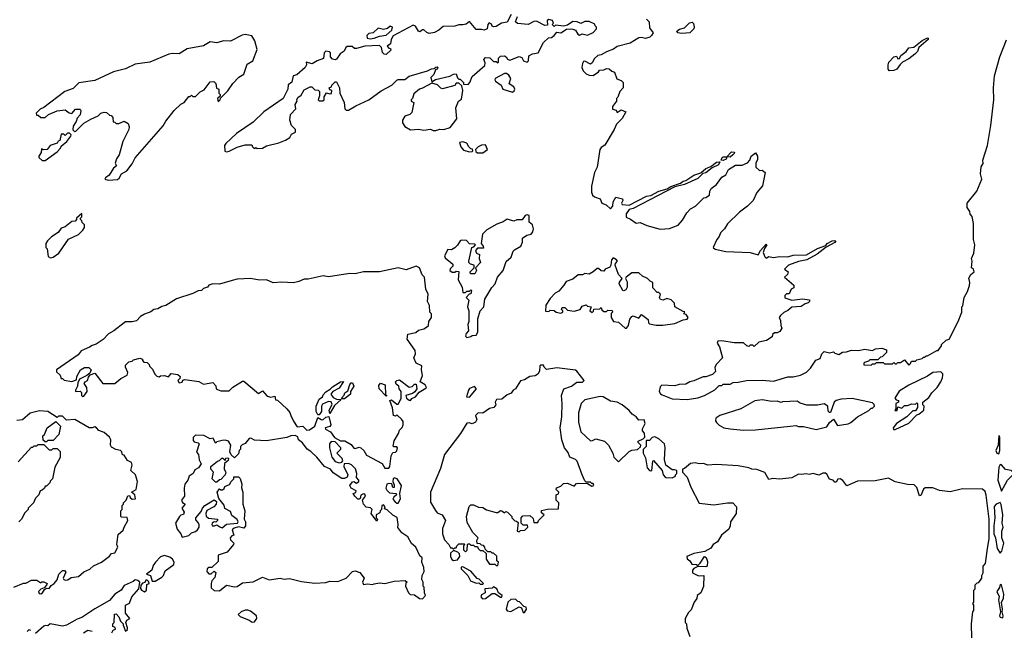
# Model space of a CAD drawing. Extents: x 1966327 to 2147849, y 395140 to 552178.
# Tile 245 of 256: x 2059746 to 2067077, y 514657 to 519202. Entities that reach past the tile are written whole.
import ezdxf

# ---------------------------------------------------------------- set-up
doc = ezdxf.new("R2010")
doc.units = 0

msp = doc.modelspace()

# ---------------------------------------------------------------- linework, layer by layer
at = {"layer": '0CON20XD'}
for points in [[(2063405, 519240), (2063376.7, 519183.3), (2063333, 519177), (2063295, 519150), (2063275, 519147.5), (2063263, 519153), (2063258.3, 519168.3), (2063241.7, 519178.3), (2063233, 519167), (2063227.5, 519135), (2063205, 519123.8), (2063185, 519130), (2063145, 519130), (2063095, 519187.5), (2063071.7, 519168.3), (2063045, 519162.5), (2063015, 519162.5), (2062985, 519152.5), (2062898.3, 519151.7), (2062867, 519123), (2062835, 519107.5), (2062795, 519100), (2062776.4, 519106.4), (2062755, 519126.7), (2062745, 519126.7), (2062725, 519112.5), (2062715, 519117.5), (2062693.9, 519153.9), (2062675, 519161.2), (2062528, 519082), (2062512.5, 519055), (2062508.3, 519021.7), (2062482.5, 519005), (2062495, 518990), (2062508.3, 518988.3), (2062510, 518975), (2062475, 518942.5), (2062460, 518945), (2062447, 518957), (2062440, 518995), (2062425, 519010), (2062315, 519003.8), (2062255, 518986.7), (2062238.3, 518988.3), (2062221.7, 519001.7), (2062185, 519002.5), (2062174, 518996), (2062162.5, 518967.5), (2062132, 518948), (2062105, 518907.5), (2062095, 518902.5), (2062075, 518907.5), (2062060, 518925), (2062060, 518955), (2062052.5, 518962.5), (2062025, 518966.7), (2062013.3, 518955), (2062007.7, 518912.3), (2061960, 518895), (2061923, 518873), (2061880, 518885), (2061882.5, 518865), (2061873, 518847), (2061808.8, 518791.2), (2061782.5, 518785), (2061773.1, 518736.9), (2061745, 518717.5), (2061742.5, 518685), (2061707.5, 518615), (2061565, 518516.7), (2061485, 518438), (2061360, 518355), (2061280.5, 518279.5), (2061271.2, 518265), (2061273, 518223), (2061285, 518217.5)], [(2061285, 518217.5), (2061305, 518222.5), (2061365, 518253.3), (2061425, 518270), (2061475, 518270), (2061480, 518255), (2061493.3, 518243.3), (2061505, 518250), (2061515, 518243.3), (2061555, 518246), (2061585, 518262), (2061676, 518284), (2061726.1, 518303.9), (2061757.5, 518325), (2061770.7, 518349.3), (2061800, 518365), (2061800, 518385), (2061770, 518415), (2061757.5, 518455), (2061763.3, 518495), (2061801.7, 518538.3), (2061798.3, 518571.7), (2061812.5, 518595), (2061810, 518605), (2061817, 518623), (2061841.2, 518638.8), (2061865, 518680), (2061908.3, 518701.7), (2061921.7, 518701.7), (2061945, 518680), (2061967.5, 518677.5), (2061977.5, 518667.5), (2061977.5, 518635), (2061967.5, 518605), (2061977, 518597), (2062003, 518597), (2062012.5, 518605), (2062013, 518627), (2062031.7, 518658.3), (2062055, 518650), (2062068.3, 518651.7), (2062070, 518675), (2062055, 518680), (2062050, 518695), (2062068.3, 518701.7), (2062070, 518715), (2062095, 518740), (2062105, 518740), (2062126.7, 518695), (2062130, 518655), (2062162.5, 518585), (2062168.3, 518538.3), (2062178.3, 518528.3), (2062195, 518527.5), (2062249.3, 518560.7), (2062345.8, 518604.2), (2062438.8, 518671.2), (2062516.1, 518713.9), (2062555, 518752.5), (2062565, 518757.5), (2062615, 518757.5), (2062645, 518781.2), (2062781.7, 518821.7), (2062813.6, 518836.4), (2062832.5, 518837.5), (2062845, 518847.5), (2062855, 518850), (2062860, 518845), (2062855, 518832.5), (2062841.7, 518828.3), (2062830, 518795), (2062808.3, 518771.7), (2062815, 518740), (2062843, 518757), (2062948, 518782), (2062975, 518797.5), (2062995, 518800), (2063005, 518770), (2063015, 518760), (2063025, 518760), (2063050, 518735), (2063051.7, 518721.7), (2063085, 518720), (2063096.7, 518733.3), (2063115, 518780), (2063208.8, 518861.2), (2063211.7, 518881.7), (2063202.5, 518905), (2063215, 518920), (2063247, 518917), (2063275, 518890), (2063295, 518890), (2063305, 518880), (2063310, 518885), (2063310, 518915), (2063325, 518930), (2063355, 518932.5), (2063367.5, 518925), (2063377, 518907), (2063395, 518900), (2063465, 518927.5), (2063485, 518920), (2063497.5, 518895), (2063525, 518886.7), (2063533.3, 518895), (2063537, 518933), (2063565, 518947.5), (2063605.9, 518954.1), (2063645, 519032.5), (2063683.9, 519066.1), (2063705, 519070), (2063725, 519083.8), (2063745, 519110), (2063775, 519103.3), (2063818.3, 519131.7), (2063845, 519133.3), (2063865, 519132.5), (2063883.6, 519123.6), (2063902.5, 519095), (2063915, 519087.5), (2063935, 519097.5), (2063975, 519087.5), (2064015, 519107.5), (2064040, 519135), (2064040, 519145), (2064030, 519155), (2064028.3, 519168.3), (2063985, 519187.5), (2063955, 519187.5), (2063925, 519172.5), (2063897, 519187), (2063865, 519187.5), (2063825, 519160), (2063795, 519152.5), (2063735, 519160), (2063725, 519150), (2063710, 519165), (2063720, 519175), (2063712.5, 519195), (2063685, 519203.3), (2063672.5, 519195), (2063675, 519160), (2063655, 519157.5), (2063595, 519190), (2063575, 519187.5), (2063533, 519167), (2063453, 519173), (2063437.5, 519185), (2063452.5, 519225)], [(2062355, 519058.8), (2062385, 519063.3), (2062425, 519080), (2062475, 519087.5), (2062517.5, 519125), (2062522.5, 519145), (2062505, 519152.5), (2062483.6, 519136.4), (2062455, 519128.8), (2062415, 519137.5), (2062377, 519103), (2062345, 519100), (2062330, 519085), (2062333.8, 519063.8), (2062355, 519058.8)], [(2064413.3, 519205), (2064432.5, 519185), (2064435, 519140), (2064462.5, 519105), (2064450, 519085), (2064437.5, 519072.5), (2064405, 519062.5), (2064375, 519070), (2064355, 519066), (2064291.7, 519028.3), (2064195, 519003.3), (2064167.7, 518982.3), (2064115, 518963.3), (2064075, 518940), (2064050, 518935), (2064027, 518913), (2064009.5, 518880.5), (2063995, 518870), (2063955, 518894), (2063945, 518891.2), (2063936, 518875), (2063932.5, 518845), (2063941.7, 518821.7), (2063965, 518798.8), (2063985, 518790), (2064015, 518787.5), (2064055, 518813.3), (2064063.3, 518825), (2064095, 518828.8), (2064115, 518838.8), (2064136.1, 518836.1), (2064155, 518817.5), (2064175, 518810), (2064191.7, 518761.7), (2064225, 518750), (2064240, 518735), (2064240, 518695), (2064213.3, 518666.7), (2064200, 518625), (2064190, 518615), (2064190, 518595), (2064160, 518555), (2064160, 518535), (2064188.3, 518528.3), (2064195, 518510), (2064225, 518530), (2064260, 518515), (2064233, 518467), (2064190, 518425), (2064173.3, 518385), (2064102.3, 518267.7), (2064075, 518250), (2064064.5, 518235.5), (2064046.1, 518103.9), (2064026.2, 518065), (2064003, 517963), (2064003, 517917), (2064010, 517895), (2064025, 517882.5), (2064069.3, 517869.3), (2064080, 517835), (2064113.6, 517823.6), (2064145, 517793.3), (2064162.5, 517815), (2064163.8, 517845), (2064185, 517880), (2064235, 517867.5), (2064237.5, 517855), (2064227.5, 517835), (2064232.5, 517825), (2064285, 517820), (2064412.3, 517887.7), (2064445, 517892), (2064505, 517924.4), (2064567.7, 517942.3), (2064595, 517959.2), (2064665, 517985.7), (2064685, 518000.5), (2064705.8, 518004.2), (2064766.6, 518043.4), (2064818, 518062), (2064855, 518094.2), (2064891.4, 518108.6), (2064935, 518140.8), (2064960, 518145), (2064948.5, 518121.5), (2064901.2, 518098.8), (2064855, 518062.9), (2064833.3, 518056.7), (2064795, 518019.5), (2064695, 517975.6), (2064625, 517957.5), (2064315, 517795.6), (2064285, 517788.8), (2064262.3, 517757.7), (2064261.2, 517731.2), (2064295, 517717.5), (2064335, 517687.5), (2064365, 517692.5), (2064415, 517668.8), (2064515, 517642.5), (2064585, 517646.7), (2064647.7, 517672.3), (2064680.7, 517709.3), (2064712.5, 517765), (2064741.2, 517795), (2064777.5, 517815), (2064840, 517875), (2064855, 517877.5), (2064882.5, 517895), (2064883.3, 517925), (2064893.3, 517945), (2064933.9, 517976.1), (2064975, 518030), (2065003, 518047), (2065024.1, 518085.9), (2065075, 518120), (2065125, 518120), (2065165, 518137.5), (2065182.5, 518155), (2065193.3, 518185), (2065225, 518210), (2065238.8, 518185), (2065238.3, 518161.7), (2065227, 518133), (2065227.5, 518105), (2065255, 518080), (2065275, 518082.5), (2065297.5, 518065), (2065276.7, 517965), (2065233.9, 517916.1), (2065207.5, 517855), (2065165.6, 517814.4), (2065105, 517770), (2065015, 517682.5), (2064992.5, 517645), (2064963.3, 517615), (2064955, 517587.5), (2064936.7, 517565), (2064910, 517505), (2064923.6, 517493.6), (2065003.6, 517476.4), (2065185, 517468.8), (2065245, 517452.5), (2065262, 517485), (2065305, 517530), (2065310, 517525), (2065290.7, 517499.3), (2065282.3, 517467.7), (2065293, 517437), (2065305, 517426.7), (2065325, 517440), (2065355, 517431.2), (2065405, 517438.8), (2065465, 517436), (2065505, 517449.4), (2065605, 517451.1), (2065685, 517498.8), (2065748.6, 517521.4), (2065759.2, 517535), (2065795, 517555.6), (2065809.4, 517559.4), (2065822.5, 517555), (2065815, 517544.2), (2065750.9, 517509.1), (2065684.4, 517455.6), (2065606.6, 517413.4), (2065545, 517402.5), (2065470, 517375), (2065440, 517345), (2065467.5, 517325), (2065462.5, 517305), (2065440, 517285), (2065510, 517225), (2065510, 517205), (2065490, 517195), (2065475, 517160), (2065455, 517160), (2065441.7, 517148.3), (2065441.7, 517131.7), (2065495, 517113.3), (2065575, 517123.3), (2065627.5, 517117.5), (2065627.5, 517105), (2065617, 517093), (2065595, 517086.7), (2065565, 517067.5), (2065495, 517062.5), (2065465, 517037.5), (2065435, 517022.5), (2065410.7, 516999.3), (2065400, 516985), (2065411.7, 516961.7), (2065412.5, 516925), (2065420, 516905), (2065405, 516880), (2065385, 516870), (2065365, 516870), (2065351.7, 516858.3), (2065348.3, 516841.7), (2065307, 516813), (2065248.3, 516801.7), (2065215, 516770), (2065205, 516780), (2065185, 516780), (2065175, 516770), (2065160, 516775), (2065135, 516797.5), (2065065, 516796.2), (2064975, 516812.5), (2064945, 516810), (2064940, 516795), (2064957, 516767), (2064980, 516685), (2064932.5, 516635), (2064923, 516613), (2064927.5, 516582.5), (2064905, 516560), (2064855, 516542.5), (2064835, 516542.5), (2064765, 516512.5), (2064735, 516506.7), (2064705, 516490), (2064655, 516486.7), (2064623.6, 516476.4), (2064527.5, 516482.5), (2064515, 516470), (2064507.5, 516435), (2064517, 516417), (2064529.3, 516409.3), (2064605, 516380), (2064715, 516373.8)], [(2064675, 519098.8), (2064647.5, 519105), (2064637.5, 519115), (2064658.3, 519131.7), (2064695, 519140), (2064732.7, 519177.3), (2064753.6, 519183.6), (2064763.9, 519173.9), (2064768.8, 519145), (2064765.7, 519134.3), (2064735, 519103.3), (2064675, 519098.8)], [(2060405, 518006.2), (2060475, 518012.9), (2060487.9, 518022.1), (2060505, 518053.8), (2060545, 518076.7), (2060585, 518130), (2060605.9, 518174.1), (2060815, 518412.5), (2060835, 518447.5), (2060897.5, 518525), (2060947, 518573), (2060970, 518585), (2061005, 518630), (2061015, 518630), (2061025, 518640), (2061035, 518630), (2061055, 518630), (2061090, 518665), (2061119.5, 518680.5), (2061165, 518740), (2061191.7, 518741.7), (2061207, 518727), (2061211.7, 518691.7), (2061230, 518685), (2061230, 518655), (2061240, 518645), (2061238.3, 518631.7), (2061220, 518615), (2061225, 518590), (2061240, 518605), (2061241.7, 518618.3), (2061295, 518672.5), (2061332.3, 518727.7), (2061377.5, 518775), (2061415, 518796.7), (2061439.3, 518870.7), (2061483.3, 518895), (2061515, 518980), (2061497.5, 519045), (2061475, 519081.2), (2061425, 519091.4), (2061402.3, 519087.7), (2061315, 519042.5), (2061265, 519043.3), (2061215, 519029.2), (2061165, 519038.2), (2061115, 519006), (2060994.5, 518985.5), (2060935, 518948.8), (2060885, 518951.2), (2060856.1, 518946.1), (2060715, 518886.2), (2060605, 518870), (2060535, 518836.7), (2060445, 518813.8), (2060305, 518749.2), (2060188, 518732), (2060145, 518690), (2060081.7, 518668.3), (2059925, 518547.5), (2059900, 518535), (2059870, 518505), (2059871.7, 518491.7), (2059885, 518490), (2059903, 518473), (2059935, 518473.3), (2059960, 518495), (2060025, 518522.5), (2060085, 518530), (2060115, 518507.5), (2060135, 518502.5), (2060163, 518537), (2060197, 518537), (2060202.5, 518525), (2060197, 518493), (2060175, 518470), (2060167.5, 518445), (2060145, 518410), (2060141.7, 518381.7), (2060155, 518370), (2060165, 518372.5), (2060225, 518432.5), (2060275, 518462.5), (2060330, 518485), (2060350, 518505), (2060375, 518512.5), (2060391.7, 518511.7), (2060415, 518490), (2060428.3, 518488.3), (2060440, 518475), (2060441.7, 518441.7), (2060455, 518440), (2060465, 518430), (2060485, 518430), (2060525, 518447.5), (2060555, 518430), (2060562.5, 518405), (2060560, 518385), (2060513.3, 518295), (2060486.7, 518195), (2060466.7, 518165), (2060457.5, 518135), (2060467, 518113), (2060444.1, 518095.9), (2060412.5, 518045), (2060384.1, 518025.9), (2060380, 518015), (2060405, 518006.2)], [(2066221.7, 518821.7), (2066213.3, 518833.3), (2066212.5, 518865), (2066217.5, 518885), (2066253.6, 518926.4), (2066275, 518930), (2066285, 518910), (2066296.7, 518913.3), (2066307.5, 518935), (2066346, 518964), (2066365, 518992.5), (2066403.6, 518996.4), (2066465, 519046.7), (2066505, 519067.5), (2066510, 519065), (2066510, 519055), (2066440, 518995), (2066430, 518965), (2066410, 518945), (2066365, 518910), (2066320, 518885), (2066300.7, 518869.3), (2066276.4, 518833.6), (2066255, 518822.5), (2066221.7, 518821.7)], [(2064715, 516373.8), (2064795, 516386), (2064845.9, 516404.1), (2064923, 516447), (2064955, 516480), (2064975, 516480), (2064985, 516490), (2065035, 516490), (2065058.3, 516501.7), (2065095, 516502.5), (2065156.4, 516516.4), (2065275, 516518.8), (2065357.7, 516512.3), (2065465, 516543.3), (2065505, 516543.3), (2065560, 516555), (2065605, 516577.5), (2065635, 516607.5), (2065673.6, 516666.4), (2065705, 516680), (2065717.5, 516715), (2065735, 516732.5), (2065775, 516722.5), (2065805, 516730), (2065815, 516720), (2065845, 516710), (2065873, 516727), (2065901.7, 516728.3), (2065938.3, 516741.7), (2065995, 516740), (2066035, 516750), (2066095, 516740), (2066118.3, 516751.7), (2066165, 516757.5), (2066200, 516745), (2066200, 516725), (2066168.3, 516691.7), (2066155, 516690), (2066135, 516670), (2066075, 516670), (2066065, 516660), (2066035, 516650), (2066030, 516645), (2066031.7, 516631.7), (2066085, 516630), (2066095, 516640), (2066115, 516640), (2066125, 516650), (2066175, 516650), (2066185, 516640), (2066245, 516640), (2066255, 516650), (2066265, 516640), (2066275, 516640), (2066285, 516650), (2066305, 516650), (2066335, 516670), (2066365, 516630), (2066378.3, 516641.7), (2066385, 516660), (2066415, 516660), (2066425, 516670), (2066465, 516680), (2066475, 516690), (2066485, 516690), (2066495, 516700), (2066505, 516700), (2066575, 516740), (2066585, 516740), (2066610, 516775), (2066610, 516785), (2066645, 516817.5), (2066667.5, 516825), (2066732.5, 516955), (2066760, 517025), (2066760, 517065), (2066767, 517073), (2066777.5, 517135), (2066801.7, 517178.3), (2066817, 517223), (2066820, 517245), (2066813, 517277), (2066827.5, 517305), (2066852.5, 517325), (2066847.5, 517345), (2066832.5, 517355), (2066837.5, 517405), (2066832.5, 517425), (2066850, 517465), (2066857.5, 517525), (2066847.5, 517565), (2066847.5, 517685), (2066837, 517737), (2066823, 517753), (2066820, 517775), (2066800, 517805), (2066800, 517835), (2066872.5, 517925), (2066910, 518015), (2066900, 518055), (2066904.2, 518105.8), (2066919.3, 518130.7), (2066917.5, 518155), (2066952, 518265), (2066977.1, 518415), (2066999.4, 518605), (2066995.7, 518695), (2067003.3, 518785), (2067043.3, 518925), (2067092.5, 519052.5)], [(2063415, 518662.5), (2063428.2, 518671.8), (2063432.5, 518685), (2063425, 518701.2), (2063390, 518725), (2063402.5, 518765), (2063389.3, 518789.3), (2063371.7, 518801.7), (2063355, 518802.5), (2063287.5, 518765), (2063283.3, 518755), (2063290, 518745), (2063330, 518715), (2063342.5, 518685), (2063415, 518662.5)], [(2062845, 518376.7), (2062874.1, 518385.9), (2062905, 518384), (2062950.3, 518399.7), (2063000, 518465), (2062992.5, 518545), (2063013.3, 518595), (2063035, 518610), (2063046.7, 518675), (2063038.3, 518708.3), (2063015, 518730), (2062995, 518730), (2062985, 518712.5), (2062895, 518686.7), (2062881.7, 518691.7), (2062857, 518717), (2062815, 518730), (2062745, 518691.2), (2062722.5, 518685), (2062680.7, 518649.3), (2062670, 518615), (2062660, 518605), (2062660, 518595), (2062680, 518585), (2062665, 518510), (2062650, 518495), (2062615, 518483.3), (2062596.7, 518455), (2062597.5, 518435), (2062615, 518407.5), (2062655, 518382), (2062715, 518387.1), (2062755, 518379.2), (2062805, 518387.5), (2062825, 518376.7), (2062845, 518376.7)], [(2059935, 518152.5), (2060025, 518217.5), (2060050, 518245), (2060055, 518260), (2060097.5, 518295), (2060127.5, 518335), (2060130, 518345), (2060118.3, 518358.3), (2060101.7, 518358.3), (2060085, 518340), (2060075, 518350), (2060055, 518350), (2060046.4, 518303.6), (2060033.6, 518296.4), (2060026.7, 518283.3), (2059973.9, 518266.1), (2059950, 518235), (2059922.5, 518232.5), (2059910, 518240), (2059907, 518213), (2059890, 518185), (2059890, 518175), (2059913.3, 518153.3), (2059935, 518152.5)], [(2063095, 518217.5), (2063115, 518220), (2063120, 518225), (2063118.3, 518238.3), (2063105, 518240), (2063090, 518255), (2063075, 518282.5), (2063045, 518292.5), (2063021.7, 518288.3), (2063030, 518255), (2063051.7, 518231.7), (2063095, 518217.5)], [(2063195, 518210), (2063230, 518235), (2063215, 518270), (2063185, 518267.5), (2063160, 518255), (2063140, 518235), (2063141.7, 518221.7), (2063155, 518210), (2063195, 518210)], [(2064985, 518152.5), (2064970, 518155), (2064976.2, 518175), (2064985, 518180.8), (2065010, 518180), (2065045, 518217.1), (2065067.5, 518215), (2065066.7, 518205), (2065056.7, 518195), (2065035, 518178.8), (2065010, 518180), (2065005.7, 518164.3), (2064985, 518152.5)], [(2059975, 517430), (2059995, 517433.3), (2060036.7, 517465), (2060110.7, 517569.3), (2060185, 517603.3), (2060217.5, 517635), (2060230, 517655), (2060230, 517675), (2060211.7, 517691.7), (2060210, 517705), (2060200, 517715), (2060200, 517725), (2060210, 517735), (2060208.3, 517758.3), (2060170, 517725), (2060170, 517715), (2060158.3, 517701.7), (2060135, 517700), (2060085, 517660), (2060055, 517650), (2060033, 517617), (2059983.6, 517586.4), (2059952.5, 517555), (2059940, 517535), (2059940, 517505), (2059950, 517495), (2059958.3, 517438.3), (2059975, 517430)], [(2063075, 516836.7), (2063105, 516842.5), (2063115, 516850), (2063145, 516852.5), (2063157.5, 516875), (2063156.2, 516975), (2063174.1, 517035.9), (2063202.5, 517065), (2063208.3, 517121.7), (2063261.7, 517208.3), (2063286.7, 517235), (2063302.5, 517285), (2063345.7, 517334.3), (2063369.3, 517400.7), (2063406.2, 517435), (2063421.2, 517478.8), (2063430.7, 517489.3), (2063477.5, 517515), (2063490, 517545), (2063490, 517575), (2063523, 517597), (2063555, 517606.2), (2063567.9, 517622.1), (2063572, 517645), (2063563.6, 517673.6), (2063540, 517695), (2063540, 517745), (2063525, 517750), (2063510, 517745), (2063487, 517713), (2063448.3, 517711.7), (2063425, 517702.5), (2063375, 517715.8), (2063345, 517696.7), (2063299.3, 517680.7), (2063225, 517636.7), (2063193.3, 517605), (2063182.5, 517535), (2063197.5, 517515), (2063198.3, 517501.7), (2063155, 517500), (2063140, 517485), (2063147.5, 517465), (2063170, 517455), (2063167.5, 517425), (2063177.5, 517395), (2063140, 517355), (2063147.5, 517335), (2063135, 517310), (2063105, 517310), (2063100, 517315), (2063100, 517325), (2063130, 517355), (2063130, 517375), (2063101.7, 517381.7), (2063090, 517395), (2063090, 517405), (2063113, 517507), (2063128.3, 517511.7), (2063140, 517525), (2063135, 517530), (2063095, 517532.5), (2063072.5, 517557.5), (2063035, 517561.2), (2063025, 517556), (2063005, 517522.5), (2062985, 517502.5), (2062961.7, 517488.3), (2062935, 517490), (2062910, 517445), (2062915, 517430), (2062971.7, 517381.7), (2062971.7, 517368.3), (2062951.7, 517348.3), (2062950, 517335), (2062965, 517322.5), (2062985, 517322.5), (2062995, 517330), (2063017, 517327), (2063010, 517265), (2063041.7, 517211.7), (2063045, 517170), (2063065, 517170), (2063075, 517180), (2063095, 517180), (2063105, 517190), (2063110, 517185), (2063105, 517160), (2063091.7, 517158.3), (2063070, 517135), (2063090, 517115), (2063080, 517065), (2063090, 517035), (2063090, 516955), (2063083.6, 516933.6), (2063087.5, 516885), (2063071.2, 516865), (2063066.7, 516845), (2063075, 516836.7)], [(2064255, 516906.2), (2064265, 516906.7), (2064278.8, 516925), (2064288.3, 516971.7), (2064305, 516992.5), (2064315, 516996.7), (2064355, 516980), (2064375, 517007.5), (2064425, 516970), (2064427.5, 516945), (2064435, 516937.5), (2064485, 516928.8), (2064535, 516928), (2064625, 516941.2), (2064685, 516967.5), (2064715, 516973.3), (2064722.5, 516985), (2064708.3, 517008.3), (2064691.7, 517011.7), (2064698.3, 517028.3), (2064685, 517030), (2064623.6, 517063.6), (2064621.7, 517091.7), (2064597, 517117), (2064565, 517127.5), (2064536.4, 517113.6), (2064518.3, 517118.3), (2064510, 517135), (2064518.3, 517158.3), (2064505, 517170), (2064491.7, 517171.7), (2064460, 517205), (2064460, 517245), (2064440, 517255), (2064420, 517275), (2064383, 517293), (2064355, 517317.5), (2064305, 517317.5), (2064262.5, 517285), (2064257.5, 517275), (2064269.4, 517249.4), (2064269.7, 517210.3), (2064258.6, 517191.4), (2064245, 517184), (2064236.2, 517186.2), (2064208.6, 517235), (2064211, 517249), (2064232, 517275), (2064204.3, 517304.3), (2064180.5, 517375), (2064182.5, 517387.5), (2064196.2, 517405), (2064190, 517415), (2064165, 517429.2), (2064152, 517415), (2064148, 517375), (2064140.7, 517359.3), (2064106.4, 517343.6), (2064095, 517330), (2064075, 517332.5), (2064055, 517350), (2064045, 517350), (2064016.1, 517323.9), (2063985, 517307.5), (2063955, 517312.5), (2063936.4, 517303.6), (2063905, 517302.5), (2063865, 517270), (2063815, 517252.5), (2063797.5, 517225), (2063759.3, 517180.7), (2063732.5, 517165), (2063695, 517127.5), (2063663.6, 517076.4), (2063661.7, 517031.7), (2063685, 517030), (2063695, 517040), (2063725, 517037.5), (2063740, 517025), (2063775, 517017.5), (2063790, 517025), (2063790, 517035), (2063780, 517045), (2063785, 517060), (2063805, 517060), (2063825, 517040), (2063875, 517033.3), (2063920, 517045), (2063935, 517070), (2063965, 517080), (2063975, 517070), (2064000, 517065), (2063990, 517035), (2064007.5, 517022.5), (2064018.3, 517031.7), (2064021.7, 517048.3), (2064065, 517050), (2064075, 517060), (2064081.7, 517041.7), (2064095, 517030), (2064115, 517030), (2064125, 517040), (2064158.3, 517038.3), (2064160, 517025), (2064150, 517015), (2064150, 516985), (2064167.5, 516955), (2064205, 516951.2), (2064255, 516906.2)], [(2062495, 515863.8), (2062503.3, 515875), (2062512.5, 515955), (2062525, 515980), (2062545, 515982.5), (2062555, 515993.3), (2062560, 516015), (2062555, 516022.5), (2062532.5, 516022.5), (2062527.5, 516027.5), (2062533.6, 516066.4), (2062567.7, 516122.3), (2062573.9, 516146.1), (2062595, 516166.2), (2062601.9, 516185), (2062600.5, 516210.5), (2062589.3, 516229.3), (2062555, 516260), (2062545, 516250), (2062530, 516255), (2062521.7, 516311.7), (2062503, 516367), (2062515, 516372.5), (2062555, 516340), (2062565, 516340), (2062587, 516383), (2062587.5, 516435), (2062572.5, 516455), (2062570, 516475), (2062548.3, 516488.3), (2062543.9, 516506.1), (2062553.6, 516516.4), (2062575, 516520), (2062645, 516467.5), (2062668.3, 516471.7), (2062685, 516490), (2062698.3, 516488.3), (2062703.3, 516455), (2062687.7, 516432.3), (2062671.7, 516418.3), (2062622.5, 516405), (2062626.7, 516385), (2062645, 516370), (2062655, 516367.5), (2062666.7, 516383.3), (2062692.5, 516395), (2062721.4, 516428.6), (2062771.2, 516458.8), (2062774, 516465), (2062765, 516483.8), (2062727.5, 516505), (2062745.9, 516554.1), (2062736.7, 516595), (2062740, 516625), (2062697.5, 516645), (2062680, 516685), (2062694.2, 516715), (2062689.7, 516739.7), (2062630, 516825), (2062635, 516860), (2062695, 516873.3), (2062715, 516890), (2062755, 516900), (2062775, 516913.3), (2062790, 516925), (2062792.5, 516955), (2062812.5, 516985), (2062811.7, 517011.7), (2062800, 517025), (2062797.5, 517075), (2062783.3, 517105), (2062788.3, 517158.3), (2062770, 517195), (2062761.2, 517285), (2062743.8, 517303.8), (2062722.5, 517355), (2062698.3, 517368.3), (2062625, 517340.6), (2062565, 517355.7), (2062425, 517325.7), (2062305.9, 517324.1), (2062245, 517310.6), (2062205, 517313.1), (2062045, 517287.1), (2062005, 517295.7), (2061895, 517271.4), (2061865, 517270), (2061825, 517252.5), (2061785.7, 517244.3), (2061695, 517249.2), (2061633, 517243), (2061584.4, 517264.4), (2061532.4, 517262.4), (2061465, 517275.5), (2061365, 517269.5), (2061329.1, 517260.9), (2061235, 517233.8), (2061185, 517236.2), (2061155, 517226.2), (2061145, 517210), (2061115, 517200), (2061100, 517185), (2061075, 517183.3), (2061035, 517164), (2060915, 517124.5), (2060835, 517074.2), (2060803.6, 517066.4), (2060775, 517049.2), (2060745.7, 517044.3), (2060723.4, 517026.6), (2060675, 517010.6), (2060645, 516992), (2060615, 516961.2), (2060585, 516952.5), (2060535, 516952), (2060525, 516946), (2060446.7, 516885), (2060407.7, 516862.3), (2060367.6, 516822.4), (2060315, 516786.7), (2060285, 516777.5), (2060267, 516763), (2060205, 516736.7), (2060183, 516707), (2060020, 516595), (2060021.7, 516581.7), (2060047, 516557), (2060055, 516530), (2060065, 516530), (2060078.3, 516518.3), (2060135, 516507.5), (2060168.3, 516521.7), (2060173, 516547), (2060200, 516595), (2060228.3, 516611.7), (2060261.7, 516611.7), (2060277.5, 516595), (2060268.3, 516571.7), (2060247.5, 516552.5), (2060193, 516527), (2060188.3, 516518.3), (2060178.3, 516501.7), (2060176.4, 516473.6), (2060162.5, 516445), (2060163, 516433), (2060197, 516437), (2060206.4, 516426.4), (2060207.5, 516405), (2060215, 516397.5), (2060225, 516400), (2060248, 516435), (2060246, 516465), (2060227.5, 516495), (2060233.9, 516506.1), (2060252.5, 516515), (2060258.3, 516541.7), (2060271.7, 516558.3), (2060305, 516570), (2060365, 516493.3), (2060455, 516493.3), (2060499.5, 516530.5), (2060547.5, 516555), (2060552.5, 516575), (2060533.3, 516615), (2060535, 516630), (2060547, 516643), (2060560, 516655), (2060585, 516660), (2060595, 516670), (2060641.7, 516681.7), (2060660, 516675), (2060660, 516665), (2060671.7, 516651.7), (2060695, 516650), (2060710, 516635), (2060711.7, 516621.7), (2060735, 516600), (2060753, 516563), (2060768.3, 516548.3), (2060785, 516542.5), (2060795, 516550), (2060825, 516552.5), (2060855, 516542.5), (2060873, 516567), (2060925, 516560), (2060940, 516545), (2060938.3, 516531.7), (2060923.3, 516515), (2060935, 516497.5), (2060955, 516502.5), (2060961.7, 516518.3), (2060975, 516522.5), (2061079.3, 516509.3), (2061115, 516490), (2061185, 516500), (2061207, 516477), (2061210, 516455), (2061218.3, 516448.3), (2061245, 516440), (2061305, 516440), (2061333, 516467), (2061405, 516510), (2061415, 516510), (2061525, 516420), (2061555, 516440), (2061588.3, 516398.3), (2061615, 516392.5), (2061645, 516400), (2061651.7, 516371.7), (2061665, 516370), (2061735.9, 516305.9), (2061758.3, 516278.3), (2061766.2, 516255), (2061783.9, 516213.9), (2061811.7, 516171.7), (2061855, 516176.7), (2061885, 516147.5), (2061905, 516150), (2061943.9, 516176.1), (2061965, 516240), (2061990, 516225), (2062003.6, 516223.6), (2062025, 516242.5), (2062047, 516247), (2062063.3, 516185), (2062056.2, 516173.8), (2062020, 516165), (2062022.5, 516155), (2062060, 516135), (2062090.7, 516090.7), (2062135, 516067.5), (2062166.1, 516066.1), (2062215, 516038.8), (2062235, 516011.2), (2062245, 516009.2), (2062275, 516020), (2062286.1, 516016.1), (2062307.5, 515995), (2062329.5, 515959.5), (2062445, 515897.5), (2062465, 515863.8), (2062495, 515863.8)], [(2063305, 515140), (2063310, 515165), (2063300, 515175), (2063298.3, 515208.3), (2063275, 515230), (2063265, 515230), (2063255, 515240), (2063231.7, 515241.7), (2063211.7, 515261.7), (2063210, 515275), (2063198.3, 515288.3), (2063185, 515290), (2063175, 515300), (2063151.7, 515301.7), (2063150, 515325), (2063160, 515345), (2063120, 515385), (2063078.3, 515458.3), (2063072.5, 515505), (2063093, 515577), (2063105, 515590), (2063125, 515590), (2063163, 515573), (2063195, 515570), (2063223, 515553), (2063295, 515532.5), (2063307, 515533), (2063325, 515547.5), (2063337, 515547), (2063355, 515530), (2063365, 515540), (2063377, 515537), (2063410, 515505), (2063410, 515495), (2063431.7, 515471.7), (2063445, 515470), (2063458.3, 515458.3), (2063450, 515395), (2063465, 515390), (2063475, 515400), (2063508.3, 515401.7), (2063530, 515425), (2063528.3, 515438.3), (2063495, 515440), (2063480, 515455), (2063480, 515495), (2063491.7, 515508.3), (2063545, 515510), (2063568.3, 515488.3), (2063575, 515460), (2063605, 515460), (2063610, 515475), (2063650, 515515), (2063631.7, 515531.7), (2063631.7, 515548.3), (2063675, 515557.5), (2063758.3, 515561.7), (2063760, 515605), (2063740, 515625), (2063740, 515665), (2063758.3, 515671.7), (2063760, 515685), (2063740, 515705), (2063743.6, 515716.4), (2063775, 515730), (2063795, 515750), (2063825, 515752.5), (2063875, 515730), (2063891.7, 515748.3), (2063905, 515752.5), (2063975, 515750), (2064005, 515730), (2064020, 515735), (2064015, 515750), (2064005, 515750), (2063995, 515760), (2063965, 515760), (2063955, 515770), (2063933, 515813), (2063897.5, 515915), (2063885, 515927.5), (2063842.5, 515945), (2063830.7, 515980.7), (2063803.3, 516015), (2063783.9, 516073.9), (2063770, 516165), (2063783.3, 516245), (2063786.2, 516345), (2063780, 516405), (2063797.5, 516455), (2063855, 516474.2), (2063895, 516502.5), (2063936.4, 516503.6), (2063950, 516515), (2063895, 516586.7), (2063885, 516593.3), (2063745, 516610), (2063668.3, 516598.3), (2063650, 516615), (2063645, 516630), (2063625, 516630), (2063620, 516625), (2063617.5, 516585), (2063605, 516563.3), (2063585, 516550), (2063545, 516546.7), (2063505, 516520), (2063475, 516512.5), (2063437.5, 516455), (2063420, 516445), (2063405, 516422.5), (2063375, 516410), (2063335, 516377.5), (2063297.5, 516375), (2063286.7, 516355), (2063292.5, 516335), (2063276.1, 516313.9), (2063243, 516307), (2063195, 516272.5), (2063160, 516275), (2063140, 516255), (2063150, 516225), (2063140, 516205), (2063115, 516192.5), (2063091.7, 516201.7), (2063075, 516197.5), (2063028.8, 516121.2), (2062908.6, 515965), (2062878.5, 515861.5), (2062803.8, 515685), (2062805, 515610), (2062841.7, 515548.3), (2062855, 515532), (2062892.5, 515515), (2062917.5, 515475), (2062893.3, 515415), (2062893.8, 515375), (2062909.3, 515329.3), (2062942.5, 515295), (2062955, 515270), (2062965, 515270), (2062975, 515260), (2062985, 515270), (2062995, 515270), (2063000, 515285), (2063015, 515300), (2063055, 515300), (2063060, 515295), (2063050, 515285), (2063050, 515255), (2063065, 515240), (2063077, 515253), (2063080, 515295), (2063085, 515300), (2063095, 515300), (2063105, 515290), (2063125, 515290), (2063135, 515280), (2063155, 515280), (2063160, 515265), (2063175, 515250), (2063195, 515250), (2063218.3, 515228.3), (2063220, 515185), (2063245, 515150), (2063285, 515150), (2063295, 515140), (2063305, 515140)], [(2066251.7, 516151.7), (2066265, 516152.5), (2066365, 516197.5), (2066425, 516260), (2066440, 516265), (2066477.5, 516295), (2066480, 516325), (2066470, 516335), (2066470, 516355), (2066515, 516390), (2066537.5, 516425), (2066577.5, 516465), (2066603.6, 516506.4), (2066617.5, 516535), (2066620, 516555), (2066620, 516565), (2066605, 516580), (2066545, 516576.7), (2066505, 516547.5), (2066365, 516482.5), (2066293.6, 516436.4), (2066262.5, 516385), (2066271.7, 516371.7), (2066288.3, 516368.3), (2066290, 516355), (2066270, 516345), (2066270, 516305), (2066261.7, 516291.7), (2066278.3, 516291.7), (2066285, 516320), (2066315, 516310), (2066335, 516330), (2066355, 516330), (2066388.3, 516341.7), (2066415, 516340), (2066425, 516350), (2066430, 516345), (2066430, 516315), (2066415, 516290), (2066395, 516290), (2066350, 516245), (2066273.6, 516196.4), (2066250, 516165), (2066251.7, 516151.7)], [(2061975, 516260), (2061965, 516260), (2061953.3, 516285), (2061953.9, 516326.1), (2061975, 516377.5), (2062000, 516395), (2062005, 516410), (2062025, 516432.5), (2062058.3, 516451.7), (2062075, 516470), (2062135, 516506.7), (2062158.3, 516508.3), (2062125, 516460), (2062077.5, 516435), (2062063.3, 516415), (2062079.3, 516389.3), (2062105, 516376.7), (2062140, 516375), (2062090.7, 516329.3), (2062055, 516270), (2062050, 516295), (2062073, 516337), (2062066.4, 516356.4), (2062045, 516360), (2062000.8, 516339.2), (2061993.8, 516326.2), (2061993.9, 516286.1), (2061975, 516260)], [(2062165, 516380), (2062145, 516380), (2062142.5, 516385), (2062162.5, 516407.5), (2062167.5, 516425), (2062190, 516440), (2062205, 516487.5), (2062215, 516497.5), (2062225, 516497.5), (2062234, 516475), (2062210, 516435), (2062210, 516415), (2062165, 516380)], [(2062475, 516400), (2062423.3, 516455), (2062420.7, 516479.3), (2062433, 516497), (2062467.5, 516485), (2062470, 516410), (2062480, 516405), (2062475, 516400)], [(2063095, 516392.5), (2063147.5, 516455), (2063131.7, 516471.7), (2063095, 516457.5), (2063087.5, 516445), (2063072.5, 516395), (2063095, 516392.5)], [(2064205, 515910), (2064285, 515987.5), (2064305, 515997.5), (2064347, 516003), (2064368.3, 516021.7), (2064370, 516035), (2064350, 516055), (2064350, 516065), (2064388.3, 516081.7), (2064400, 516095), (2064397.5, 516125), (2064382.5, 516142.5), (2064383, 516157), (2064404, 516195), (2064395, 516222.5), (2064355, 516220), (2064335.9, 516245.9), (2064307.5, 516265), (2064283.9, 516293.9), (2064232.5, 516335), (2064195, 516354), (2064145, 516361.2), (2064090, 516395), (2064067, 516397), (2063955, 516373.3), (2063926.1, 516343.9), (2063906, 516275), (2063906.2, 516205), (2063924.3, 516134.3), (2063995, 516067.5), (2064011.7, 516068.3), (2064035, 516082.5), (2064100, 516065), (2064130, 516035), (2064162.5, 515975), (2064170, 515945), (2064205, 515910)], [(2065135, 516146.7), (2065225, 516148.8), (2065483.6, 516176.4), (2065525, 516180), (2065545, 516173.3), (2065583, 516173), (2065675, 516152.5), (2065755, 516170), (2065775, 516202.5), (2065805, 516227.5), (2065835, 516180), (2065915, 516192.5), (2065935, 516202.5), (2065983.9, 516246.1), (2066068.3, 516291.7), (2066085, 516310), (2066095, 516310), (2066110, 516325), (2066108.3, 516338.3), (2066095, 516350), (2065943, 516383), (2065861.7, 516378.3), (2065823.9, 516366.1), (2065811.2, 516355), (2065783, 516277), (2065775, 516276.7), (2065765, 516287.5), (2065763.3, 516325), (2065735, 516343.3), (2065685, 516333.3), (2065607, 516333), (2065558.3, 516348.3), (2065535, 516362.5), (2065425, 516357.5), (2065415, 516352.5), (2065385, 516362.5), (2065345, 516360), (2065275, 516373.3), (2065220, 516365), (2065115.9, 516304.1), (2064960, 516255), (2064930, 516235), (2064927.5, 516215), (2064933.6, 516203.6), (2064955, 516182.5), (2064990, 516165), (2065035, 516156.7), (2065135, 516146.7)], [(2059701.7, 514978.3), (2059775, 515007.5), (2059791.7, 515008.3), (2059835, 515030), (2059875, 515030), (2059905, 515010), (2059912.5, 515017.5), (2059925, 515017.5), (2059950, 515005), (2059947, 514993), (2059928.3, 514971.7), (2059905, 514962.5), (2059887.5, 514945), (2059891.2, 514931.2), (2059905, 514928.8), (2059916.2, 514935), (2059930, 514960), (2059945, 514970), (2059965, 514967.5), (2059980.7, 514989.3), (2060002.5, 515005), (2060026.7, 515033.3), (2060037.5, 515075), (2060065, 515102.5), (2060080.7, 515100.7), (2060089.3, 515089.3), (2060071.2, 515045), (2060074.3, 515034.3), (2060085, 515028.8), (2060105, 515032), (2060130.3, 515049.7), (2060185, 515056), (2060225, 515091.2), (2060269.2, 515110.8), (2060295, 515136.7), (2060355.8, 515164.2), (2060415, 515207.5), (2060431.2, 515228.8), (2060455.9, 515234.1), (2060477.5, 515275), (2060470, 515295), (2060471.2, 515315), (2060480.5, 515369.5), (2060517.5, 515402.5), (2060523.3, 515425), (2060552.5, 515475), (2060547.5, 515497.5), (2060505, 515500), (2060500, 515505), (2060500, 515545), (2060510, 515555), (2060510, 515585), (2060520, 515595), (2060520, 515605), (2060540, 515625), (2060551.7, 515658.3), (2060565, 515660), (2060570, 515645), (2060585, 515632.5), (2060607.5, 515635), (2060602.5, 515665), (2060580, 515685), (2060613.3, 515705), (2060624.3, 515765), (2060608, 515815), (2060573.3, 515845), (2060584, 515885), (2060578, 515905), (2060550, 515920), (2060525, 515960), (2060511.7, 515961.7), (2060506.7, 515985), (2060496.1, 515996.1), (2060463, 516003), (2060430, 516020), (2060422.5, 516035), (2060423.8, 516075), (2060416.2, 516095), (2060375, 516128.8), (2060335, 516143.3), (2060318.8, 516165), (2060305, 516172), (2060285, 516164), (2060262.5, 516165), (2060156.4, 516226.4), (2060095, 516220), (2060065, 516250), (2060035, 516250), (2060025, 516240), (2059956.4, 516286.4), (2059895, 516290), (2059825, 516272.5), (2059767, 516223), (2059725, 516217.5)], [(2059945, 516060), (2059935, 516060), (2059921.7, 516071.7), (2059920, 516105), (2059930, 516115), (2059950, 516165), (2060015, 516210), (2060050, 516175), (2060037.5, 516115), (2059995, 516070), (2059955, 516070), (2059945, 516060)], [(2062745, 514890), (2062767.5, 514915), (2062760, 514935), (2062757, 514977), (2062750, 514985), (2062750, 515015), (2062740, 515035), (2062742.5, 515065), (2062757.5, 515095), (2062756.2, 515125), (2062740, 515165), (2062743.3, 515195), (2062725, 515210), (2062696, 515275), (2062662.7, 515302.7), (2062635, 515352.5), (2062591.4, 515381.4), (2062561.7, 515421.7), (2062564, 515445), (2062556.1, 515496.1), (2062523.9, 515513.9), (2062483, 515553), (2062461.7, 515561.7), (2062467.5, 515575), (2062455, 515590), (2062442.5, 515585), (2062440, 515555), (2062430, 515545), (2062428.3, 515531.7), (2062400, 515515), (2062400, 515495), (2062410, 515485), (2062405, 515470), (2062363.3, 515525), (2062370, 515555), (2062359.3, 515569.3), (2062325, 515573.3), (2062306.7, 515595), (2062298.8, 515625), (2062320, 515655), (2062315, 515670), (2062305, 515672.5), (2062287, 515663), (2062282.5, 515637.5), (2062275, 515632.5), (2062265, 515633.3), (2062241.2, 515655), (2062230, 515675), (2062248.8, 515681.2), (2062252.5, 515695), (2062213.6, 515713.6), (2062204.2, 515735), (2062225, 515762), (2062235, 515763.8), (2062255, 515751.2), (2062272.5, 515765), (2062272.5, 515775), (2062253.3, 515795), (2062255.6, 515825), (2062247.5, 515857.5), (2062217.9, 515887.9), (2062195, 515899.2), (2062163.3, 515896.7), (2062158.8, 515875), (2062190, 515815), (2062185, 515797.5), (2062164.2, 515785.8), (2062145, 515785.6), (2062080, 515830), (2062060.8, 515855), (2062016.5, 515876.5), (2061958, 515945), (2061915, 515988), (2061886.7, 516005), (2061851.2, 516051.2), (2061822.5, 516075), (2061816.4, 516096.4), (2061797, 516107), (2061765, 516103.3), (2061735, 516090.8), (2061585, 516066), (2061495, 516072.5), (2061466.1, 516086.1), (2061455, 516083.3), (2061425, 516047.5), (2061401.7, 516038.3), (2061390, 516025), (2061390, 516005), (2061380, 515995), (2061375, 515970), (2061345, 515940), (2061321.7, 515961.7), (2061310, 515985), (2061317.5, 516035), (2061300, 516065), (2061275, 516072.5), (2061255, 516070), (2061215, 516060), (2061205, 516050), (2061187, 516087), (2061165, 516082.5), (2061116.4, 516106.4), (2061055, 516110), (2061038.3, 516091.7), (2061038.3, 516068.3), (2061045, 516060), (2061075, 516052.5), (2061082.5, 516045), (2061063.3, 515983.3), (2061077.5, 515965), (2061082.5, 515925), (2061097.5, 515895), (2061077.5, 515865), (2061050, 515850), (2061038.8, 515825), (2061007, 515803), (2060997.5, 515775), (2060976.9, 515745), (2060970.8, 515715), (2060973.3, 515655), (2060952, 515625), (2060958.3, 515608.3), (2060977.5, 515595), (2060953.9, 515566.1), (2060970, 515535), (2060965, 515517.5), (2060945, 515514.2), (2060935.8, 515505), (2060905.6, 515455), (2060918.8, 515408.8), (2060946.7, 515375), (2060955, 515350), (2061005, 515362.5), (2061025, 515383.3), (2061055, 515391.2), (2061071.2, 515405), (2061082.5, 515425), (2061081.7, 515441.7), (2061075, 515460), (2061058.3, 515478.3), (2061058, 515495), (2061098, 515542), (2061106.7, 515565), (2061125, 515586.7), (2061195, 515626.7), (2061212.5, 515615), (2061210, 515595), (2061192.5, 515575), (2061140.5, 515549.5), (2061131.2, 515525), (2061136, 515506), (2061152.5, 515492.5), (2061220, 515485), (2061220, 515475), (2061207.5, 515462.5), (2061195, 515463.3), (2061180, 515455), (2061176.7, 515445), (2061182.5, 515435), (2061196.4, 515433.6), (2061215, 515442.5), (2061235.8, 515425.8), (2061255, 515420), (2061285, 515446.7), (2061367, 515453), (2061372.5, 515465), (2061365, 515482.5), (2061325, 515510), (2061315, 515540), (2061273, 515563), (2061268.3, 515588.3), (2061228.3, 515638.3), (2061217.5, 515685), (2061235, 515710), (2061243, 515703), (2061257, 515703), (2061268.3, 515711.7), (2061273.3, 515726.7), (2061308.3, 515741.7), (2061320, 515765), (2061340, 515785), (2061341.7, 515798.3), (2061375, 515800), (2061387, 515787), (2061400, 515745), (2061398.3, 515718.3), (2061407.5, 515685), (2061407.5, 515595), (2061422.5, 515545), (2061417.5, 515485), (2061426.7, 515465), (2061426.7, 515435), (2061415, 515417.5), (2061375, 515427.5), (2061343.6, 515416.4), (2061327.5, 515405), (2061340, 515365), (2061325, 515360), (2061313.3, 515345), (2061315, 515330), (2061340, 515305), (2061337.5, 515295), (2061290.7, 515239.3), (2061223.3, 515215), (2061225, 515170), (2061175.9, 515124.1), (2061155, 515124), (2061142, 515115), (2061140, 515095), (2061155, 515077.5), (2061172, 515078), (2061193.6, 515096.4), (2061206.4, 515086.4), (2061199.5, 515050.5), (2061177.5, 515025), (2061172.5, 515005), (2061173, 514973), (2061195, 514953.3), (2061235, 514951.2), (2061287, 514993), (2061345, 514980), (2061365, 514982), (2061405, 515010.8), (2061485, 515018), (2061555, 515051.2), (2061605, 515033.3), (2061685, 515043.8), (2061715, 515038), (2061755, 515041.2), (2061845, 515020), (2061945, 515007.5), (2062025, 515013.3), (2062055, 515022.5), (2062115, 515020), (2062176.1, 515043.9), (2062225, 515093.3), (2062245, 515100), (2062277.7, 515087.7), (2062310, 515045), (2062297.5, 515015), (2062305, 514997.5), (2062335, 515003.3), (2062373, 514997), (2062386.4, 515003.6), (2062425, 515011.2), (2062465, 515006.2), (2062535, 515021.2), (2062617.5, 515027.5), (2062630, 515015), (2062622.5, 515007.5), (2062620, 514985), (2062640, 514935), (2062653, 514923), (2062685, 514920), (2062723, 514893), (2062745, 514890)], [(2062125, 515903.8), (2062145, 515907.5), (2062153, 515917), (2062146.7, 515935), (2062108, 515975), (2062138, 516005), (2062138, 516015), (2062095, 516060), (2062065, 516062.5), (2062052.5, 516045), (2062052.5, 516015), (2062069.2, 515945), (2062095, 515914.3), (2062125, 515903.8)], [(2064605, 515792.5), (2064630, 515805), (2064630, 515815), (2064640, 515825), (2064640, 515845), (2064621.7, 515851.7), (2064605, 515850), (2064557.5, 515885), (2064547, 515927), (2064552.5, 516015), (2064547.5, 516045), (2064505, 516082.5), (2064475, 516097.5), (2064455, 516092.5), (2064435, 516070), (2064411.7, 516068.3), (2064410, 516025), (2064388.3, 516001.7), (2064387.5, 515975), (2064405, 515940), (2064418.8, 515865), (2064435, 515846.7), (2064445, 515842.5), (2064453, 515847), (2064460, 515915), (2064465, 515920), (2064530, 515845), (2064537.5, 515815), (2064553.6, 515793.6), (2064605, 515792.5)], [(2067035, 515970), (2067044, 515995), (2067042.5, 516095), (2067035, 516107.5), (2067030, 516035), (2067012.9, 515995), (2067020, 515975), (2067035, 515970)], [(2059735, 515910), (2059835, 516020), (2059845, 516020), (2059855, 516030), (2059875, 516030), (2059885, 516040), (2059925, 516040), (2059965, 516000), (2059985, 516000), (2059995, 516010), (2060025, 516010), (2060047, 515987), (2060047, 515943), (2060008.3, 515871.7), (2059990, 515785), (2059973, 515767), (2059970, 515755), (2059945, 515730), (2059935, 515730), (2059930, 515715), (2059915, 515700), (2059900, 515695), (2059890, 515665), (2059865, 515640), (2059850, 515605), (2059810, 515565), (2059810, 515555), (2059785, 515530), (2059760, 515485), (2059740, 515465)], [(2061215, 515760), (2061205, 515760), (2061180, 515785), (2061190, 515835), (2061170, 515855), (2061170, 515875), (2061220, 515915), (2061235, 515920), (2061251.7, 515938.3), (2061258.3, 515938.3), (2061275, 515920), (2061281.7, 515938.3), (2061295, 515940), (2061300, 515935), (2061298.3, 515921.7), (2061272.5, 515897.5), (2061270, 515855), (2061280, 515835), (2061277, 515813), (2061245, 515780), (2061233, 515777), (2061215, 515760)], [(2066838.8, 514495), (2066833.6, 514703.6), (2066842.5, 514795), (2066850, 514805), (2066850, 514845), (2066842.5, 514855), (2066850, 514865), (2066850, 514955), (2066860, 514965), (2066860, 514995), (2066875, 515010), (2066888.3, 515011.7), (2066910, 515045), (2066910, 515065), (2066920, 515085), (2066920, 515135), (2066937.5, 515155), (2066952.5, 515265), (2066963, 515337), (2066963.8, 515485), (2066943, 515663), (2066935, 515690), (2066915, 515707.5), (2066765, 515710), (2066675, 515686.7), (2066595, 515696.7), (2066545, 515717.5), (2066487, 515717), (2066475, 515707.5), (2066455, 515661.2), (2066445, 515656.7), (2066425, 515720), (2066405, 515740), (2066355, 515742.5), (2066265, 515762.5), (2066215, 515790), (2066115, 515770), (2065985, 515766.2), (2065905, 515732.5), (2065875, 515772), (2065855, 515784), (2065837.5, 515782.5), (2065825, 515760), (2065815, 515760), (2065803.6, 515773.6), (2065775, 515782.5), (2065755, 515820), (2065745, 515827.5), (2065725, 515827.5), (2065695, 515812.5), (2065655, 515824), (2065625, 515816), (2065601.3, 515821.3), (2065566, 515816), (2065545, 515820), (2065495, 515792.5), (2065405, 515782.5), (2065353.3, 515786.7), (2065325, 515780), (2065295, 515832.5), (2065234.2, 515854.2), (2065197, 515857), (2065175, 515866.7), (2065095, 515880), (2064935, 515890), (2064867, 515887), (2064839.3, 515899.3), (2064805, 515896.7), (2064775, 515903.3), (2064741.7, 515898.3), (2064695, 515860), (2064680, 515855), (2064680, 515835), (2064717, 515797), (2064742.3, 515722.3), (2064805, 515602.5), (2064915, 515591.2), (2065015, 515606.7), (2065055, 515606.7), (2065082.5, 515575), (2065081.2, 515525), (2065038, 515465), (2065036, 515434), (2065025, 515410), (2064971.2, 515365), (2064942.5, 515315), (2064910, 515295), (2064893, 515267), (2064847.7, 515242.3), (2064765, 515228.6), (2064714.3, 515205), (2064715, 515188.8), (2064736.2, 515175), (2064750, 515150), (2064786.4, 515146.4), (2064795, 515140), (2064813.6, 515156.4), (2064844, 515206), (2064858.3, 515198.3), (2064867.7, 515167.7), (2064865.9, 515134.1), (2064855, 515128), (2064795, 515132.5), (2064765, 515116.7), (2064756, 515105), (2064756.2, 515085), (2064795, 515065.7), (2064805, 515061.2), (2064840, 515065), (2064836.4, 514983.6), (2064817.5, 514935), (2064790, 514915), (2064787, 514893), (2064767.5, 514865), (2064745, 514810), (2064725, 514790), (2064700, 514745), (2064700, 514715), (2064710, 514705), (2064713, 514673), (2064735, 514610)], [(2067055, 515692.5), (2067100, 515775), (2067140, 515815), (2067140, 515835), (2067127, 515847), (2067085, 515852.5), (2067055, 515887.5), (2067045, 515890), (2067035, 515870), (2067029.4, 515775), (2067055, 515692.5)], [(2062555, 515602.5), (2062565, 515603.3), (2062581.1, 515635), (2062575.6, 515675), (2062588.1, 515735), (2062556.2, 515785), (2062535, 515792), (2062526.2, 515785), (2062524.1, 515764.1), (2062535, 515740), (2062535, 515720), (2062525, 515720), (2062516.4, 515746.4), (2062495, 515750), (2062480, 515745), (2062473.3, 515715), (2062479.3, 515699.3), (2062498.8, 515678.8), (2062550, 515675), (2062551.2, 515665), (2062531.4, 515648.6), (2062523.6, 515633.6), (2062541.9, 515611.9), (2062555, 515602.5)], [(2067045, 515230), (2067057.5, 515245), (2067073.8, 515305), (2067059.2, 515345), (2067058, 515395), (2067068.8, 515425), (2067061.2, 515455), (2067065.8, 515515), (2067053, 515593), (2067045, 515607.5), (2067016.7, 515595), (2067002.5, 515577.5), (2067006.2, 515495), (2067000, 515435), (2067000, 515375), (2067011.2, 515345), (2067024, 515265), (2067045, 515230)], [(2060731.7, 515021.7), (2060755, 515022.5), (2060805, 515052.5), (2060817.5, 515065), (2060830.7, 515099.3), (2060893, 515147), (2060897.5, 515165), (2060885, 515186.7), (2060865, 515200), (2060825, 515212.5), (2060795, 515203.8), (2060756.7, 515165), (2060740.5, 515139.5), (2060730, 515105), (2060690, 515075), (2060720, 515065), (2060731.7, 515021.7)], [(2062975, 515176.7), (2063005, 515180), (2063022.5, 515205), (2063020, 515225), (2063008.3, 515238.3), (2062975, 515250), (2062955, 515230), (2062953.8, 515205), (2062964.2, 515184.2), (2062975, 515176.7)], [(2063195, 515000), (2063200, 515005), (2063188.3, 515018.3), (2063168.3, 515038.3), (2063151.7, 515041.7), (2063106.4, 515096.4), (2063045, 515130), (2063033.6, 515126.4), (2063033.9, 515113.9), (2063082.5, 515065), (2063103.9, 515023.9), (2063145, 515007.5), (2063165, 515010), (2063175, 515000), (2063195, 515000)], [(2060433, 514637), (2060441.7, 514658.3), (2060460, 514665), (2060458.3, 514678.3), (2060440, 514685), (2060440, 514705), (2060450, 514715), (2060453, 514777), (2060465, 514780), (2060485, 514757.5), (2060496.7, 514725), (2060517.5, 514705), (2060517.5, 514695), (2060535, 514650), (2060548.3, 514661.7), (2060550, 514675), (2060536.7, 514715), (2060545, 514732.5), (2060566.7, 514745), (2060534.2, 514784.2), (2060533.3, 514845), (2060565, 514857.5), (2060582.5, 514905), (2060632.5, 514965), (2060640, 515015), (2060626.7, 515026.7), (2060605, 515032.5), (2060590.7, 515019.3), (2060525, 514990), (2060501.2, 514955), (2060455, 514926), (2060415, 514878), (2060305, 514815.7), (2060209.1, 514750.9), (2060175, 514740), (2060094.4, 514695.6), (2060065, 514687.5), (2059974.1, 514705.9), (2059955, 514690), (2059935, 514692.5), (2059925, 514687.5), (2059865, 514633.3)], [(2060675, 514942.5), (2060690, 514955), (2060692.5, 514997.5), (2060710, 515005), (2060708.3, 515018.3), (2060695, 515030), (2060685, 515030), (2060678.3, 515011.7), (2060661.7, 515008.3), (2060648.3, 514991.7), (2060647, 514967), (2060652.5, 514955), (2060675, 514942.5)], [(2063191.7, 514891.7), (2063215, 514894.3), (2063265, 514930), (2063285, 514930), (2063325, 514902.5), (2063336.4, 514903.6), (2063337.5, 514915), (2063310, 514935), (2063300, 514965), (2063275, 514980), (2063265, 514970), (2063210, 514965), (2063212.5, 514935), (2063185, 514920), (2063178.8, 514905), (2063191.7, 514891.7)], [(2067065, 514750), (2067068.6, 514765), (2067060, 514795), (2067063.8, 514815), (2067055.9, 514864.1), (2067070, 514895), (2067072.5, 514925), (2067056.7, 514995), (2067045, 514996.7), (2067040, 514975), (2067020, 514945), (2067038.8, 514908.8), (2067034.5, 514884.5), (2067047.5, 514795), (2067041.4, 514765), (2067045, 514754), (2067065, 514750)], [(2063505, 514790), (2063520, 514815), (2063518.3, 514828.3), (2063500, 514835), (2063468.3, 514868.3), (2063455, 514870), (2063438.3, 514888.3), (2063403, 514887), (2063380, 514865), (2063368.6, 514815), (2063375, 514800.8), (2063402.3, 514797.7), (2063465, 514832.5), (2063483, 514823), (2063495, 514790), (2063505, 514790)], [(2061478.3, 514718.3), (2061495, 514718.8), (2061513.1, 514745), (2061510, 514765), (2061465, 514800), (2061445, 514807.1), (2061425, 514805.5), (2061396.2, 514795), (2061373.3, 514775), (2061388.8, 514758.8), (2061455, 514733.3), (2061478.3, 514718.3)], [(2059830, 514655), (2059815, 514660), (2059801.7, 514648.3)], [(2060221.7, 514638.3), (2060255, 514657.5), (2060285, 514650)]]:
    msp.add_lwpolyline(points, dxfattribs=at)

doc.saveas('drawing.dxf')
